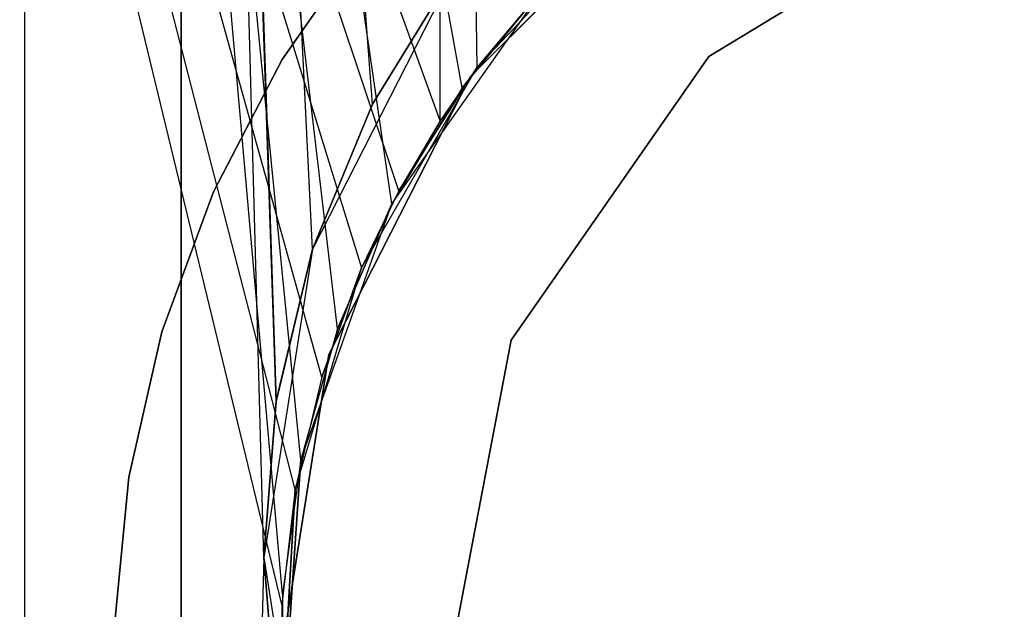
# Model space of a CAD drawing. Extents: x 0.1 to 12.1, y -6 to 6.
# Tile 65 of 181: x 5.687 to 5.983, y 0.016 to 0.193. Entities that reach past the tile are written whole.
import ezdxf

# ---------------------------------------------------------------- set-up
doc = ezdxf.new("R2010")
doc.units = 0
doc.header["$LTSCALE"] = 2.54
doc.layers.get('0').update_dxf_attribs({"linetype": 'CONTINUOUS'})

# ---------------------------------------------------------------- blocks, each defined once
blk = doc.blocks.new('DROPS_COLOR_C_STL')
at = {"color": 0}
for p, q in [((5.73521, 0.93168, 14.51699), (5.73521, -0.86832, 14.51699)), ((5.77473, 0.12439, 26.50141), (5.73521, 0.93168, 26.4994)), ((5.73521, 0.93168, 26.4994), (5.76376, 0.07875, 26.50088)), ((5.77473, 0.12439, 26.50141), (5.73521, 0.93168, 26.4994)), ((5.79278, 0.16795, 26.50224), (5.73521, 0.93168, 26.4994)), ((5.79278, 0.16795, 26.50224), (5.73521, 0.93168, 26.4994)), ((5.79279, 0.16797, 14.51415), (5.73521, 0.93168, 14.51699)), ((5.79279, 0.16797, 14.51415), (5.73521, 0.93168, 14.51699)), ((5.77473, 0.12439, 14.51498), (5.73521, 0.93168, 14.51699)), ((5.76374, 0.07863, 14.51552), (5.73521, 0.93168, 14.51699)), ((5.77473, 0.12439, 14.51498), (5.73521, 0.93168, 14.51699)), ((5.76374, 0.07863, 14.51552), (5.73521, 0.93168, 14.51699)), ((5.76005, 0.03169, 14.5157), (5.73521, 0.93168, 14.51699)), ((5.76005, 0.03169, 14.5157), (5.73521, 0.93168, 14.51699)), ((5.73521, 0.93168, 14.51699), (5.73521, -0.86832, 14.51699)), ((5.73521, -0.86832, 26.4994), (5.73521, 0.93168, 26.4994)), ((5.73521, -0.86832, 26.4994), (5.73521, 0.93168, 26.4994)), ((5.76005, 0.03169, 26.50069), (5.73521, 0.93168, 26.4994)), ((5.76005, 0.03169, 26.50069), (5.73521, 0.93168, 26.4994)), ((5.73521, 0.93168, 26.4994), (5.76376, 0.07875, 26.50088)), ((5.81972, 0.17287, 26.52614), (5.68816, 0.9, 26.53297)), ((5.81972, 0.17287, 26.52614), (5.68816, 0.9, 26.53297)), ((5.79854, 0.13802, 26.52704), (5.68816, 0.9, 26.53297)), ((5.78222, 0.10045, 26.52779), (5.68816, 0.9, 26.53297)), ((5.79854, 0.13802, 26.52704), (5.68816, 0.9, 26.53297)), ((5.78222, 0.10045, 26.52779), (5.68816, 0.9, 26.53297)), ((5.77118, 0.06104, 26.52832), (5.68816, 0.9, 26.53297)), ((5.77118, 0.06104, 26.52832), (5.68816, 0.9, 26.53297)), ((5.76562, 0.02063, 26.5286), (5.68816, 0.9, 26.53297)), ((5.68816, -0.9, 26.53297), (5.68816, 0.9, 26.53297)), ((5.76562, 0.02063, 26.5286), (5.68816, 0.9, 26.53297)), ((5.68816, -0.9, 26.53297), (5.68816, 0.9, 26.53297)), ((5.81307, 0.16303, 35.53362), (5.81374, 0.9, 35.53357)), ((5.81307, 0.16303, 35.53362), (5.81374, 0.9, 35.53357)), ((5.82427, 0.17915, 35.53293), (5.81374, 0.9, 35.53357)), ((5.82427, 0.17915, 35.53293), (5.81374, 0.9, 35.53357)), ((5.77747, 0.08592, 35.53602), (5.56357, 0.8516, 35.55722)), ((5.56357, 0.8516, 35.55722), (5.78944, 0.11882, 35.53518)), ((5.77747, 0.08592, 35.53602), (5.56357, 0.8516, 35.55722)), ((5.76946, 0.05209, 35.53661), (5.56357, 0.8516, 35.55722)), ((5.76946, 0.05209, 35.53661), (5.56357, 0.8516, 35.55722)), ((5.76542, 0.01758, 35.53691), (5.56357, 0.8516, 35.55722)), ((5.81307, 0.16303, 35.53362), (5.56357, 0.8516, 35.55722)), ((5.81307, 0.16303, 35.53362), (5.56357, 0.8516, 35.55722)), ((5.80063, 0.14198, 35.53442), (5.56357, 0.8516, 35.55722)), ((5.80063, 0.14198, 35.53442), (5.56357, 0.8516, 35.55722)), ((5.56357, 0.8516, 35.55722), (5.78944, 0.11882, 35.53518)), ((5.76542, 0.01758, 35.53691), (5.56357, 0.8516, 35.55722)), ((5.8222, 0.17634, 12.10455), (5.88857, 0.24271, 12.10455)), ((5.88857, 0.24271, 11.30455), (5.8222, 0.17634, 11.30455)), ((5.8222, 0.17634, 12.10455), (5.88857, 0.24271, 12.10455)), ((5.88857, 0.24271, 11.30455), (5.8222, 0.17634, 11.30455)), ((5.98284, 0.23615, 14.86256), (5.89389, 0.18235, 14.86256)), ((5.89389, 0.18235, 166.66256), (5.98284, 0.23615, 166.66256)), ((5.98284, 0.23615, 14.86256), (5.89389, 0.18235, 14.86256)), ((5.89389, 0.18235, 166.66256), (5.98284, 0.23615, 166.66256)), ((5.82427, 0.17915, 39.52568), (5.87207, 0.22981, 39.52568)), ((5.82427, 0.17915, 35.53293), (5.87207, 0.22981, 39.52568)), ((5.82427, 0.17915, 39.52568), (5.87207, 0.22981, 39.52568)), ((5.82427, 0.17915, 35.53293), (5.87207, 0.22981, 39.52568)), ((5.76561, 0.18144, 35.52113), (5.79127, 0.21822, 35.52113)), ((5.79127, 0.21822, 32.52113), (5.76561, 0.18144, 32.52113)), ((5.79127, 0.21822, 32.52113), (5.76561, 0.18144, 32.52113)), ((5.76561, 0.18144, 35.52113), (5.79127, 0.21822, 35.52113)), ((5.76561, 0.18144, 15.10455), (5.79127, 0.21822, 15.10455)), ((5.79127, 0.21822, 12.10455), (5.76561, 0.18144, 12.10455)), ((5.79127, 0.21822, 12.10455), (5.76561, 0.18144, 12.10455)), ((5.76561, 0.18144, 15.10455), (5.79127, 0.21822, 15.10455)), ((5.81734, 0.20802, 26.50328), (5.77473, 0.12439, 14.51498)), ((5.81734, 0.20802, 26.50328), (5.77473, 0.12439, 14.51498)), ((5.79278, 0.16795, 26.50224), (5.81734, 0.20802, 26.50328)), ((5.79278, 0.16795, 26.50224), (5.81734, 0.20802, 26.50328)), ((5.81734, 0.20802, 14.51311), (5.79279, 0.16797, 14.51415)), ((5.79279, 0.16797, 14.51415), (5.81734, 0.20802, 26.50328)), ((5.79279, 0.16797, 14.51415), (5.81734, 0.20802, 26.50328)), ((5.81734, 0.20802, 14.51311), (5.79279, 0.16797, 14.51415)), ((5.79854, 0.13802, 32.52113), (5.84566, 0.20477, 32.52113)), ((5.79854, 0.13802, 26.52704), (5.84566, 0.20477, 32.52113)), ((5.79854, 0.13802, 32.52113), (5.84566, 0.20477, 32.52113)), ((5.79854, 0.13802, 26.52704), (5.84566, 0.20477, 32.52113)), ((5.84566, 0.20477, 26.52514), (5.81972, 0.17287, 26.52614)), ((5.81972, 0.17287, 26.52614), (5.84566, 0.20477, 32.52113)), ((5.81972, 0.17287, 26.52614), (5.84566, 0.20477, 32.52113)), ((5.84566, 0.20477, 26.52514), (5.81972, 0.17287, 26.52614)), ((5.84679, 0.20598, 35.53163), (5.82427, 0.17915, 35.53293)), ((5.84679, 0.20598, 35.53163), (5.82427, 0.17915, 35.53293)), ((5.74486, 0.14167, 35.52113), (5.76561, 0.18144, 35.52113)), ((5.76561, 0.18144, 32.52113), (5.74486, 0.14167, 32.52113)), ((5.76561, 0.18144, 32.52113), (5.74486, 0.14167, 32.52113)), ((5.74486, 0.14167, 35.52113), (5.76561, 0.18144, 35.52113)), ((5.74486, 0.14167, 15.10455), (5.76561, 0.18144, 15.10455)), ((5.76561, 0.18144, 12.10455), (5.74486, 0.14167, 12.10455)), ((5.76561, 0.18144, 12.10455), (5.74486, 0.14167, 12.10455)), ((5.74486, 0.14167, 15.10455), (5.76561, 0.18144, 15.10455)), ((5.76561, 0.18144, 32.52113), (5.76561, 0.18144, 35.52113)), ((5.76561, 0.18144, 32.52113), (5.76561, 0.18144, 35.52113)), ((5.76561, 0.18144, 12.10455), (5.76561, 0.18144, 15.10455)), ((5.76561, 0.18144, 12.10455), (5.76561, 0.18144, 15.10455)), ((5.89389, 0.18235, 14.86256), (5.8345, 0.09703, 14.86256)), ((5.8345, 0.09703, 166.66256), (5.89389, 0.18235, 166.66256)), ((5.89389, 0.18235, 14.86256), (5.8345, 0.09703, 14.86256)), ((5.8345, 0.09703, 166.66256), (5.89389, 0.18235, 166.66256)), ((5.89389, 0.18235, 14.86256), (5.89389, 0.18235, 166.66256)), ((5.89389, 0.18235, 14.86256), (5.89389, 0.18235, 166.66256)), ((5.78944, 0.11882, 39.52568), (5.82427, 0.17915, 39.52568)), ((5.78944, 0.11882, 35.53518), (5.82427, 0.17915, 39.52568)), ((5.78944, 0.11882, 39.52568), (5.82427, 0.17915, 39.52568)), ((5.78944, 0.11882, 35.53518), (5.82427, 0.17915, 39.52568)), ((5.80063, 0.14198, 35.53442), (5.82427, 0.17915, 39.52568)), ((5.80063, 0.14198, 35.53442), (5.82427, 0.17915, 39.52568)), ((5.82427, 0.17915, 35.53293), (5.81307, 0.16303, 35.53362)), ((5.82427, 0.17915, 35.53293), (5.81307, 0.16303, 35.53362)), ((5.82427, 0.17915, 39.52568), (5.81307, 0.16303, 35.53362)), ((5.82427, 0.17915, 39.52568), (5.81307, 0.16303, 35.53362)), ((5.82427, 0.17915, 35.53293), (5.82427, 0.17915, 39.52568)), ((5.82427, 0.17915, 35.53293), (5.82427, 0.17915, 39.52568)), ((5.77959, 0.09271, 12.10455), (5.8222, 0.17634, 12.10455)), ((5.8222, 0.17634, 11.30455), (5.77959, 0.09271, 11.30455)), ((5.77959, 0.09271, 12.10455), (5.8222, 0.17634, 12.10455)), ((5.8222, 0.17634, 11.30455), (5.77959, 0.09271, 11.30455)), ((5.8222, 0.17634, 12.10455), (5.8222, 0.17634, 11.30455)), ((5.8222, 0.17634, 12.10455), (5.8222, 0.17634, 11.30455)), ((5.81972, 0.17287, 26.52614), (5.79854, 0.13802, 26.52704)), ((5.81972, 0.17287, 26.52614), (5.79854, 0.13802, 26.52704)), ((5.79279, 0.16797, 14.51415), (5.77473, 0.12439, 14.51498)), ((5.79279, 0.16797, 14.51415), (5.77473, 0.12439, 14.51498)), ((5.77473, 0.12439, 26.50141), (5.79278, 0.16795, 26.50224)), ((5.79278, 0.16795, 26.50224), (5.77473, 0.12439, 14.51498)), ((5.79278, 0.16795, 26.50224), (5.77473, 0.12439, 14.51498)), ((5.77473, 0.12439, 26.50141), (5.79278, 0.16795, 26.50224)), ((5.81307, 0.16303, 35.53362), (5.80063, 0.14198, 35.53442)), ((5.81307, 0.16303, 35.53362), (5.80063, 0.14198, 35.53442)), ((5.72937, 0.09958, 35.52113), (5.74486, 0.14167, 35.52113)), ((5.74486, 0.14167, 32.52113), (5.72937, 0.09958, 32.52113)), ((5.74486, 0.14167, 32.52113), (5.72937, 0.09958, 32.52113)), ((5.72937, 0.09958, 35.52113), (5.74486, 0.14167, 35.52113)), ((5.72937, 0.09958, 15.10455), (5.74486, 0.14167, 15.10455)), ((5.74486, 0.14167, 12.10455), (5.72937, 0.09958, 12.10455)), ((5.74486, 0.14167, 12.10455), (5.72937, 0.09958, 12.10455)), ((5.72937, 0.09958, 15.10455), (5.74486, 0.14167, 15.10455)), ((5.74486, 0.14167, 32.52113), (5.74486, 0.14167, 35.52113)), ((5.74486, 0.14167, 32.52113), (5.74486, 0.14167, 35.52113)), ((5.74486, 0.14167, 12.10455), (5.74486, 0.14167, 15.10455)), ((5.74486, 0.14167, 12.10455), (5.74486, 0.14167, 15.10455)), ((5.80063, 0.14198, 35.53442), (5.78944, 0.11882, 35.53518)), ((5.80063, 0.14198, 35.53442), (5.78944, 0.11882, 35.53518)), ((5.77118, 0.06104, 32.52113), (5.79854, 0.13802, 32.52113)), ((5.77118, 0.06104, 26.52832), (5.79854, 0.13802, 32.52113)), ((5.77118, 0.06104, 32.52113), (5.79854, 0.13802, 32.52113)), ((5.77118, 0.06104, 26.52832), (5.79854, 0.13802, 32.52113)), ((5.79854, 0.13802, 26.52704), (5.78222, 0.10045, 26.52779)), ((5.78222, 0.10045, 26.52779), (5.79854, 0.13802, 32.52113)), ((5.78222, 0.10045, 26.52779), (5.79854, 0.13802, 32.52113)), ((5.79854, 0.13802, 26.52704), (5.78222, 0.10045, 26.52779)), ((5.79854, 0.13802, 26.52704), (5.79854, 0.13802, 32.52113)), ((5.79854, 0.13802, 26.52704), (5.79854, 0.13802, 32.52113)), ((5.77473, 0.12439, 26.50141), (5.76005, 0.03169, 14.5157)), ((5.77473, 0.12439, 26.50141), (5.76005, 0.03169, 14.5157)), ((5.77473, 0.12439, 14.51498), (5.76374, 0.07863, 14.51552)), ((5.77473, 0.12439, 26.50141), (5.76374, 0.07863, 14.51552)), ((5.77473, 0.12439, 14.51498), (5.76374, 0.07863, 14.51552)), ((5.77473, 0.12439, 26.50141), (5.76374, 0.07863, 14.51552)), ((5.76376, 0.07875, 26.50088), (5.77473, 0.12439, 26.50141)), ((5.76376, 0.07875, 26.50088), (5.77473, 0.12439, 26.50141)), ((5.77473, 0.12439, 26.50141), (5.77473, 0.12439, 14.51498)), ((5.77473, 0.12439, 26.50141), (5.77473, 0.12439, 14.51498)), ((5.76946, 0.05209, 39.52568), (5.78944, 0.11882, 39.52568)), ((5.76946, 0.05209, 35.53661), (5.78944, 0.11882, 39.52568)), ((5.76946, 0.05209, 39.52568), (5.78944, 0.11882, 39.52568)), ((5.76946, 0.05209, 35.53661), (5.78944, 0.11882, 39.52568)), ((5.78944, 0.11882, 35.53518), (5.77747, 0.08592, 35.53602)), ((5.77747, 0.08592, 35.53602), (5.78944, 0.11882, 39.52568)), ((5.77747, 0.08592, 35.53602), (5.78944, 0.11882, 39.52568)), ((5.78944, 0.11882, 35.53518), (5.77747, 0.08592, 35.53602)), ((5.78944, 0.11882, 35.53518), (5.78944, 0.11882, 39.52568)), ((5.78944, 0.11882, 35.53518), (5.78944, 0.11882, 39.52568)), ((5.71939, 0.05586, 35.52113), (5.72937, 0.09958, 35.52113)), ((5.72937, 0.09958, 32.52113), (5.71939, 0.05586, 32.52113)), ((5.72937, 0.09958, 32.52113), (5.71939, 0.05586, 32.52113)), ((5.71939, 0.05586, 35.52113), (5.72937, 0.09958, 35.52113)), ((5.71939, 0.05586, 15.10455), (5.72937, 0.09958, 15.10455)), ((5.72937, 0.09958, 12.10455), (5.71939, 0.05586, 12.10455)), ((5.72937, 0.09958, 12.10455), (5.71939, 0.05586, 12.10455)), ((5.71939, 0.05586, 15.10455), (5.72937, 0.09958, 15.10455)), ((5.72937, 0.09958, 32.52113), (5.72937, 0.09958, 35.52113)), ((5.72937, 0.09958, 32.52113), (5.72937, 0.09958, 35.52113)), ((5.72937, 0.09958, 12.10455), (5.72937, 0.09958, 15.10455)), ((5.72937, 0.09958, 12.10455), (5.72937, 0.09958, 15.10455)), ((5.78222, 0.10045, 26.52779), (5.77118, 0.06104, 26.52832)), ((5.78222, 0.10045, 26.52779), (5.77118, 0.06104, 26.52832)), ((5.8345, 0.09703, 14.86256), (5.81496, -0.00507, 14.86256)), ((5.81496, -0.00507, 166.66256), (5.8345, 0.09703, 166.66256)), ((5.8345, 0.09703, 14.86256), (5.81496, -0.00507, 14.86256)), ((5.81496, -0.00507, 166.66256), (5.8345, 0.09703, 166.66256)), ((5.8345, 0.09703, 14.86256), (5.8345, 0.09703, 166.66256)), ((5.8345, 0.09703, 14.86256), (5.8345, 0.09703, 166.66256)), ((5.76491, 0, 12.10455), (5.77959, 0.09271, 12.10455)), ((5.77959, 0.09271, 11.30455), (5.76491, 0, 11.30455)), ((5.76491, 0, 12.10455), (5.77959, 0.09271, 12.10455)), ((5.77959, 0.09271, 11.30455), (5.76491, 0, 11.30455)), ((5.77959, 0.09271, 12.10455), (5.77959, 0.09271, 11.30455)), ((5.77959, 0.09271, 12.10455), (5.77959, 0.09271, 11.30455)), ((5.77747, 0.08592, 35.53602), (5.76946, 0.05209, 35.53661)), ((5.77747, 0.08592, 35.53602), (5.76946, 0.05209, 35.53661)), ((5.76005, 0.03169, 26.50069), (5.76376, 0.07875, 26.50088)), ((5.76376, 0.07875, 26.50088), (5.76005, 0.03169, 14.5157)), ((5.76376, 0.07875, 26.50088), (5.76005, 0.03169, 14.5157)), ((5.76005, 0.03169, 26.50069), (5.76376, 0.07875, 26.50088)), ((5.76374, 0.07863, 14.51552), (5.76005, 0.03169, 14.5157)), ((5.76374, 0.07863, 14.51552), (5.76005, 0.03169, 14.5157)), ((5.76561, -0.02047, 32.52113), (5.77118, 0.06104, 32.52113)), ((5.77118, 0.06104, 32.52113), (5.76561, -0.02047, 26.5286)), ((5.77118, 0.06104, 32.52113), (5.76561, -0.02047, 26.5286)), ((5.76561, -0.02047, 32.52113), (5.77118, 0.06104, 32.52113)), ((5.77118, 0.06104, 26.52832), (5.76562, 0.02063, 26.5286)), ((5.77118, 0.06104, 26.52832), (5.76562, 0.02063, 26.5286)), ((5.77118, 0.06104, 32.52113), (5.76562, 0.02063, 26.5286)), ((5.77118, 0.06104, 32.52113), (5.76562, 0.02063, 26.5286)), ((5.77118, 0.06104, 26.52832), (5.77118, 0.06104, 32.52113)), ((5.77118, 0.06104, 26.52832), (5.77118, 0.06104, 32.52113)), ((5.71509, 0.01122, 35.52113), (5.71939, 0.05586, 35.52113)), ((5.71939, 0.05586, 32.52113), (5.71509, 0.01122, 32.52113)), ((5.71939, 0.05586, 32.52113), (5.71509, 0.01122, 32.52113)), ((5.71509, 0.01122, 35.52113), (5.71939, 0.05586, 35.52113)), ((5.71509, 0.01122, 15.10455), (5.71939, 0.05586, 15.10455)), ((5.71939, 0.05586, 12.10455), (5.71509, 0.01122, 12.10455)), ((5.71939, 0.05586, 12.10455), (5.71509, 0.01122, 12.10455)), ((5.71509, 0.01122, 15.10455), (5.71939, 0.05586, 15.10455)), ((5.71939, 0.05586, 32.52113), (5.71939, 0.05586, 35.52113)), ((5.71939, 0.05586, 32.52113), (5.71939, 0.05586, 35.52113)), ((5.71939, 0.05586, 12.10455), (5.71939, 0.05586, 15.10455)), ((5.71939, 0.05586, 12.10455), (5.71939, 0.05586, 15.10455)), ((5.76541, -0.01744, 39.52568), (5.76946, 0.05209, 39.52568)), ((5.76946, 0.05209, 39.52568), (5.76541, -0.01744, 35.53691)), ((5.76946, 0.05209, 39.52568), (5.76541, -0.01744, 35.53691)), ((5.76541, -0.01744, 39.52568), (5.76946, 0.05209, 39.52568)), ((5.76946, 0.05209, 35.53661), (5.76542, 0.01758, 35.53691)), ((5.76946, 0.05209, 35.53661), (5.76542, 0.01758, 35.53691)), ((5.76946, 0.05209, 39.52568), (5.76542, 0.01758, 35.53691)), ((5.76946, 0.05209, 39.52568), (5.76542, 0.01758, 35.53691)), ((5.76946, 0.05209, 35.53661), (5.76946, 0.05209, 39.52568)), ((5.76946, 0.05209, 35.53661), (5.76946, 0.05209, 39.52568)), ((5.76005, 0.03169, 26.50069), (5.73521, -0.86832, 26.4994)), ((5.76005, 0.03169, 14.5157), (5.73521, -0.86832, 14.51699)), ((5.76005, 0.03169, 14.5157), (5.73521, -0.86832, 14.51699)), ((5.76005, 0.03169, 26.50069), (5.73521, -0.86832, 26.4994)), ((5.76372, -0.01508, 26.50087), (5.76005, 0.03169, 26.50069)), ((5.76005, 0.03169, 14.5157), (5.76375, -0.01532, 14.51552)), ((5.76005, 0.03169, 26.50069), (5.76005, 0.03169, 14.5157)), ((5.76005, 0.03169, 26.50069), (5.76005, 0.03169, 14.5157)), ((5.76005, 0.03169, 26.50069), (5.76375, -0.01532, 14.51552)), ((5.76005, 0.03169, 14.5157), (5.76375, -0.01532, 14.51552)), ((5.76005, 0.03169, 26.50069), (5.76375, -0.01532, 14.51552)), ((5.76005, 0.03169, 26.50069), (5.77473, -0.06102, 14.51498)), ((5.76372, -0.01508, 26.50087), (5.76005, 0.03169, 26.50069)), ((5.76005, 0.03169, 26.50069), (5.77473, -0.06102, 14.51498)), ((5.76562, 0.02063, 26.5286), (5.76561, -0.02047, 26.5286)), ((5.76562, 0.02063, 26.5286), (5.76561, -0.02047, 26.5286)), ((5.76542, 0.01758, 35.53691), (5.76541, -0.01744, 35.53691)), ((5.76542, 0.01758, 35.53691), (5.76541, -0.01744, 35.53691))]:
    blk.add_line(p, q, dxfattribs=at)

msp = doc.modelspace()

# ---------------------------------------------------------------- block references
at = {"color": 0}
msp.add_blockref('DROPS_COLOR_C_STL', (0, 0), dxfattribs=at)

doc.saveas('drawing.dxf')
